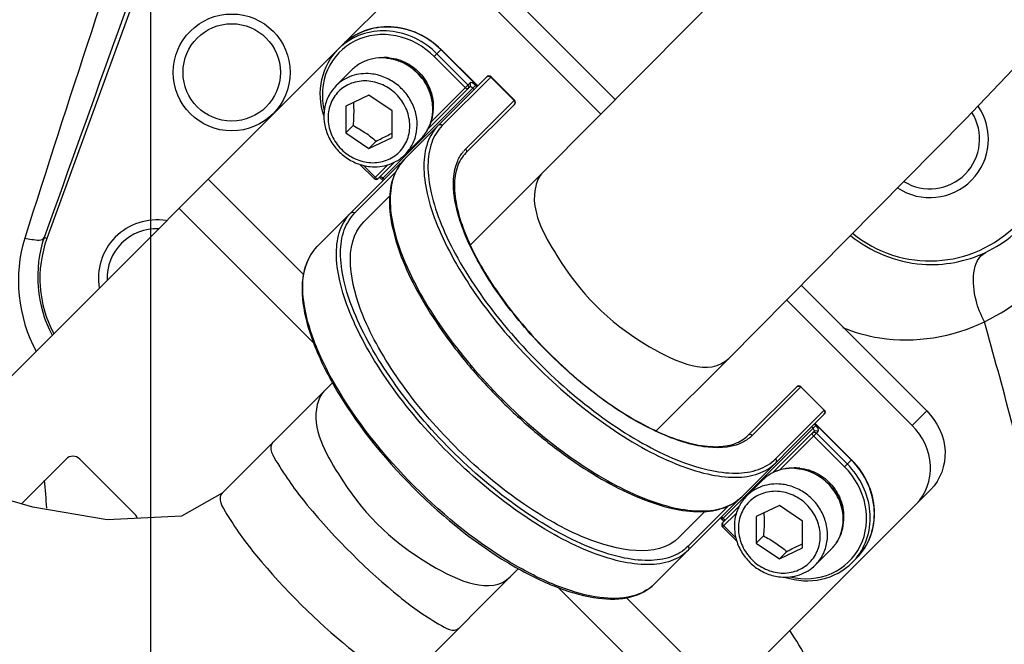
# Model space of a CAD drawing. Header units: millimetres. Extents: x 0 to 11890, y 0 to 8410.
# Tile 101 of 137: x 7088 to 7189, y 5497 to 5561. Entities that reach past the tile are written whole.
import ezdxf

# ---------------------------------------------------------------- set-up
doc = ezdxf.new("R2010")
doc.units = ezdxf.units.MM
doc.header["$LTSCALE"] = 653.95
doc.layers.get('0').update_dxf_attribs({"linetype": 'CONTINUOUS'})
for name, color, linetype in [('304103000010DXF_CONTINUOUS_LINE', 7, 'CONTINUOUS'), ('304105000085DXF_CONTINUOUS_LINE', 7, 'CONTINUOUS'), ('304109000016DXF_CONTINUOUS_LINE', 7, 'CONTINUOUS'), ('501023000027DXF_CONTINUOUS_LINE', 7, 'CONTINUOUS'), ('604006000006DXF_CONTINUOUS_LINE', 7, 'CONTINUOUS'), ('QJR6-2000HBUDXF_CONTINUOUS_LINE', 7, 'CONTINUOUS'), ('ZUIDAYUNDONGDXF_CONTINUOUS_LINE', 7, 'CONTINUOUS'), ('ZUIDAYUNDONGFANWEIDXF_DIMENSION', 7, 'CONTINUOUS')]:
    doc.layers.add(name, color=color, linetype=linetype)
doc.styles.get("Standard").update_dxf_attribs({"font": 'txt', "width": 0.7})
doc.dimstyles.new('DIMSTYLE_13', dxfattribs={"dimtxt": 120, "dimasz": 60, "dimexe": 1, "dimexo": 0, "dimgap": 3, "dimtad": 0, "dimtih": 1, "dimtoh": 1, "dimdec": 0, "dimdsep": 46, "dimtxsty": 'Standard', "dimblk": '_FILLED', "dimblk1": '_FILLED', "dimblk2": '_FILLED', "dimcen": 0.09, "dimclrt": 5, "dimazin": 2, "dimtp": 0.8, "dimtm": 0.8, "dimtfac": 1, "dimtdec": 0, "dimtofl": 0, "dimtmove": 0, "dimatfit": 3, "dimldrblk": '_FILLED', "dimfxl": 0, "dimtolj": 1, "dimarcsym": 0})
doc.dimstyles.new('DIMSTYLE_3', dxfattribs={"dimtxt": 120, "dimasz": 60, "dimexe": 1, "dimexo": 0, "dimgap": 3, "dimtad": 1, "dimdsep": 46, "dimtxsty": 'Standard', "dimblk": '_FILLED', "dimblk1": '_FILLED', "dimblk2": '_FILLED', "dimcen": 0.09, "dimclrt": 5, "dimazin": 2, "dimtp": 0.5, "dimtm": 0.5, "dimtfac": 1, "dimtofl": 0, "dimtmove": 0, "dimatfit": 3, "dimldrblk": '_FILLED', "dimfxl": 0, "dimtolj": 1, "dimarcsym": 0})
doc.dimstyles.new('DIMSTYLE_4', dxfattribs={"dimtxt": 120, "dimasz": 60, "dimexe": 1, "dimexo": 0, "dimgap": 3, "dimtad": 1, "dimdsep": 46, "dimtxsty": 'Standard', "dimblk": '_FILLED', "dimblk1": '_FILLED', "dimblk2": '_FILLED', "dimcen": 0.09, "dimclrt": 5, "dimazin": 2, "dimtp": 0.8, "dimtm": 0.8, "dimtfac": 1, "dimtofl": 0, "dimtmove": 0, "dimatfit": 3, "dimldrblk": '_FILLED', "dimfxl": 0, "dimtolj": 1, "dimarcsym": 0})
doc.dimstyles.new('DIMSTYLE_5', dxfattribs={"dimtxt": 120, "dimasz": 60, "dimexe": 1, "dimexo": 0, "dimgap": 3, "dimtad": 1, "dimdec": 0, "dimdsep": 46, "dimtxsty": 'Standard', "dimblk": '_FILLED', "dimblk1": '_FILLED', "dimblk2": '_FILLED', "dimcen": 0.09, "dimclrt": 5, "dimazin": 2, "dimtp": 1.2, "dimtm": 1.2, "dimtfac": 1, "dimtdec": 0, "dimtofl": 0, "dimtmove": 0, "dimatfit": 3, "dimldrblk": '_FILLED', "dimfxl": 0, "dimtolj": 1, "dimarcsym": 0})
doc.dimstyles.new('DIMSTYLE_6', dxfattribs={"dimtxt": 120, "dimasz": 60, "dimexe": 1, "dimexo": 0, "dimgap": 3, "dimtad": 0, "dimtih": 1, "dimtoh": 1, "dimdec": 0, "dimdsep": 46, "dimtxsty": 'Standard', "dimblk": '_FILLED', "dimblk1": '_FILLED', "dimblk2": '_FILLED', "dimcen": 0.09, "dimclrt": 5, "dimazin": 2, "dimtp": 1.2, "dimtm": 1.2, "dimtfac": 1, "dimtdec": 0, "dimtofl": 0, "dimtmove": 0, "dimatfit": 3, "dimldrblk": '_FILLED', "dimfxl": 0, "dimtolj": 1, "dimarcsym": 0})
doc.dimstyles.new('DIMSTYLE_9', dxfattribs={"dimtxt": 120, "dimasz": 60, "dimexe": 1, "dimexo": 0, "dimgap": 3, "dimtad": 0, "dimtih": 1, "dimtoh": 1, "dimdec": 0, "dimdsep": 46, "dimtxsty": 'Standard', "dimblk": '_FILLED', "dimblk1": '_FILLED', "dimblk2": '_FILLED', "dimcen": 0.09, "dimclrt": 5, "dimazin": 2, "dimtp": 2, "dimtm": 2, "dimtfac": 1, "dimtdec": 0, "dimtofl": 0, "dimtmove": 0, "dimatfit": 3, "dimldrblk": '_FILLED', "dimfxl": 0, "dimtolj": 1, "dimarcsym": 0})

# ---------------------------------------------------------------- blocks, each defined once
blk = doc.blocks.new('_FILLED')
at = {"color": 0, "linetype": 'ByBlock'}
blk.add_solid([(0, 0), (-1, 0.1667), (-1, -0.1667)], dxfattribs=at)
blk = doc.blocks.new('*D3')
at = {"layer": 'ZUIDAYUNDONGFANWEIDXF_DIMENSION', "color": 2, "linetype": 'Continuous'}
for p, q in [((7101.47, 5463.74), (7101.47, 6937.27)), ((7291.47, 6503.74), (7291.47, 6937.27)), ((7101.47, 6927.27), (6805.23, 6927.27)), ((6805.23, 6927.27), (7196.47, 6927.27)), ((7411.47, 6927.27), (7196.47, 6927.27)), ((7291.47, 6927.27), (7411.47, 6927.27))]:
    blk.add_line(p, q, dxfattribs=at)
at = {"layer": 'ZUIDAYUNDONGFANWEIDXF_DIMENSION', "color": 2, "linetype": 'Continuous', "xscale": 60, "yscale": 60, "zscale": 60}
blk.add_blockref('_FILLED', (7101.47, 6927.27), dxfattribs=at)
at = {"layer": 'ZUIDAYUNDONGFANWEIDXF_DIMENSION', "color": 2, "linetype": 'Continuous', "xscale": 60, "yscale": 60, "zscale": 60, "rotation": 180}
blk.add_blockref('_FILLED', (7291.47, 6927.27), dxfattribs=at)
blk = doc.blocks.new('*D6')
at = {"layer": 'ZUIDAYUNDONGFANWEIDXF_DIMENSION', "color": 2, "linetype": 'Continuous'}
for p, q in [((7251.47, 5703.74), (6581.29, 5703.74)), ((6591.29, 5703.74), (6591.29, 5476.24)), ((6591.29, 5248.74), (6591.29, 5476.24)), ((6969.62, 5248.74), (6581.29, 5248.74))]:
    blk.add_line(p, q, dxfattribs=at)
at = {"layer": 'ZUIDAYUNDONGFANWEIDXF_DIMENSION', "color": 2, "linetype": 'Continuous', "xscale": 60, "yscale": 60, "zscale": 60}
for p, rotation in [((6591.29, 5703.74), 90), ((6591.29, 5248.74), 270)]:
    blk.add_blockref('_FILLED', p, dxfattribs=dict(at, rotation=rotation))
blk = doc.blocks.new('*D7')
at = {"layer": 'ZUIDAYUNDONGFANWEIDXF_DIMENSION', "color": 2, "linetype": 'Continuous'}
for p, q in [((7880.46, 6795.21), (6197.14, 6795.21)), ((6207.14, 6795.21), (6207.14, 6021.97)), ((6207.14, 5248.74), (6207.14, 6021.97)), ((6969.62, 5248.74), (6197.14, 5248.74))]:
    blk.add_line(p, q, dxfattribs=at)
at = {"layer": 'ZUIDAYUNDONGFANWEIDXF_DIMENSION', "color": 2, "linetype": 'Continuous', "xscale": 60, "yscale": 60, "zscale": 60}
for p, rotation in [((6207.14, 6795.21), 90), ((6207.14, 5248.74), 270)]:
    blk.add_blockref('_FILLED', p, dxfattribs=dict(at, rotation=rotation))
blk = doc.blocks.new('*D12')
at = {"layer": 'ZUIDAYUNDONGFANWEIDXF_DIMENSION', "color": 2, "linetype": 'Continuous'}
blk.add_line((9115.81, 5703.74), (9115.81, 3720.99), dxfattribs=at)
blk = doc.blocks.new('*D13')
at = {"layer": 'ZUIDAYUNDONGFANWEIDXF_DIMENSION', "color": 2, "linetype": 'Continuous'}
blk.add_line((5467.12, 5703.74), (5467.12, 3720.99), dxfattribs=at)
blk = doc.blocks.new('*D23')
at = {"layer": 'ZUIDAYUNDONGFANWEIDXF_DIMENSION', "color": 2, "linetype": 'Continuous'}
blk.add_line((7640.79, 5703.74), (7640.79, 3720.99), dxfattribs=at)

msp = doc.modelspace()

# ---------------------------------------------------------------- linework, layer by layer
at = {"layer": '304103000010DXF_CONTINUOUS_LINE', "color": 7, "linetype": 'Continuous'}
msp.add_line((7106.189, 5580.839), (7090.798, 5538.553), dxfattribs=at)
at = {"layer": '304103000010DXF_CONTINUOUS_LINE', "color": 9, "linetype": 'Continuous'}
msp.add_line((7090.798, 5538.553), (7090.519, 5538.655), dxfattribs=at)
at = {"layer": '304103000010DXF_CONTINUOUS_LINE', "color": 7, "linetype": 'Continuous'}
for radius in [6, 5]:
    msp.add_circle((7109.77, 5555.592), radius, dxfattribs=at)
for centre, radius, start, end in [((7181.466, 5548.735), 12.5, 230.53942, 40.78625), ((7181.466, 5548.735), 6, 236.37544, 34.61711), ((7181.466, 5548.735), 5.1, 238.40395, 32.39617), ((7102.075, 5534.449), 6, 80.69416, 189.73361), ((7102.075, 5534.449), 5.1, 88.03128, 181.96872), ((7102.075, 5534.449), 12, 160, 208.1958)]:
    msp.add_arc(centre, radius, start, end, dxfattribs=at)
at = {"layer": '304103000010DXF_CONTINUOUS_LINE', "color": 2, "linetype": 'Continuous'}
for centre, start, end in [((7181.466, 5548.735), 236.228, 236.37544), ((7102.075, 5534.449), 80.23454, 80.69416), ((7102.075, 5534.449), 189.73361, 189.7576)]:
    msp.add_arc(centre, 6, start, end, dxfattribs=at)
at = {"layer": '304103000010DXF_CONTINUOUS_LINE', "color": 9, "linetype": 'Continuous'}
for centre, radius, start, end in [((6461.282, 5326.497), 753.766, 14.070432, 15.662729), ((6961.331, 5502.125), 129.742, 3.85476, 5.1293)]:
    msp.add_arc(centre, radius, start, end, dxfattribs=at)
for points in [[(7105.68, 5581.025), (7100.635, 5566.899), (7095.579, 5552.776), (7090.519, 5538.655)], [(7102.584, 5580.827), (7097.57, 5566.856), (7093.029, 5552.719), (7088.515, 5538.579)], [(7088.515, 5538.579), (7087.333, 5534.876), (7087.784, 5530.357), (7089.706, 5526.979)], [(7090.519, 5538.655), (7089.389, 5535.492), (7089.712, 5531.551), (7091.339, 5528.613)], [(7170.404, 5492.152), (7169.5, 5494.291), (7168.367, 5496.342), (7167.077, 5498.272)]]:
    msp.add_open_spline(points, degree=3, dxfattribs=at)
for points, knots in [([(7187.179, 5537.109), (7189.213, 5538.067), (7193.068, 5541.306), (7194.586, 5546.199), (7194.605, 5548.735)], [0, 0, 0, 0, 0.469939, 1, 1, 1, 1]), ([(7187.059, 5529.994), (7190.167, 5531.476), (7195.913, 5536.269), (7198.294, 5543.488), (7198.375, 5547.167)], [0, 0, 0, 0, 0.4833916, 1, 1, 1, 1]), ([(7088.515, 5538.579), (7088.759, 5538.524), (7089.356, 5538.443), (7090.348, 5538.263), (7090.519, 5538.655)], [0, 0, 0, 0, 0.3683526, 1, 1, 1, 1]), ([(7173.309, 5538.862), (7175.34, 5537.177), (7180.179, 5535.209), (7185.176, 5536.165), (7187.179, 5537.109)], [0, 0, 0, 0, 0.5438007, 1, 1, 1, 1]), ([(7187.059, 5529.994), (7186.692, 5530.7), (7185.797, 5532.822), (7185.707, 5536.335), (7187.179, 5537.109)], [0, 0, 0, 0, 0.3234449, 1, 1, 1, 1]), ([(7172.487, 5529.394), (7173.716, 5528.9), (7178.502, 5527.548), (7183.817, 5528.377), (7187.059, 5529.994)], [0, 0, 0, 0, 0.2677377, 1, 1, 1, 1])]:
    msp.add_open_spline(points, degree=3, knots=knots, dxfattribs=at)
at = {"layer": '304105000085DXF_CONTINUOUS_LINE', "color": 7, "linetype": 'Continuous'}
for p, q in [((7128.506, 5565.776), (7121.155, 5558.424)), ((7149.148, 5552.824), (7136.594, 5565.378)), ((7147.66, 5551.323), (7135.1, 5563.884)), ((7077.441, 5514.71), (7120.736, 5558.006)), ((7181.142, 5520.83), (7168.232, 5533.74)), ((7179.647, 5519.336), (7166.745, 5532.238)), ((7092.759, 5515.886), (7088.169, 5511.296)), ((7099.83, 5510.229), (7094.173, 5515.886)), ((7156.77, 5487.973), (7181.539, 5512.743))]:
    msp.add_line(p, q, dxfattribs=at)
at = {"layer": '304105000085DXF_CONTINUOUS_LINE', "color": 9, "linetype": 'Continuous'}
for p, q in [((7107.354, 5544.623), (7117.134, 5534.843)), ((7104.366, 5541.635), (7118.21, 5527.791)), ((7181.142, 5520.83), (7179.647, 5519.336)), ((7143.271, 5502.729), (7157.399, 5488.602)), ((7150.324, 5501.653), (7160.387, 5491.59))]:
    msp.add_line(p, q, dxfattribs=at)
at = {"layer": '304105000085DXF_CONTINUOUS_LINE', "color": 7, "linetype": 'Continuous'}
for centre, start, end in [((7093.466, 5515.179), 45, 135), ((7099.123, 5509.522), 16.56013, 45)]:
    msp.add_arc(centre, 1, start, end, dxfattribs=at)
for points, knots in [([(7181.142, 5520.83), (7182.21, 5519.762), (7183.648, 5516.867), (7182.536, 5513.739), (7181.539, 5512.743)], [0, 0, 0, 0, 0.5173556, 1, 1, 1, 1]), ([(7180.045, 5511.248), (7181.041, 5512.245), (7182.154, 5515.373), (7180.716, 5518.268), (7179.647, 5519.336)], [0, 0, 0, 0, 0.4826444, 1, 1, 1, 1])]:
    msp.add_open_spline(points, degree=3, knots=knots, dxfattribs=at)
at = {"layer": '304109000016DXF_CONTINUOUS_LINE', "color": 7, "linetype": 'Continuous'}
for p, q in [((7120.736, 5558.006), (7121.155, 5558.424)), ((7135.032, 5554.199), (7131.284, 5557.947)), ((7127.522, 5546.69), (7135.974, 5555.141)), ((7136.398, 5555.141), (7138.802, 5552.737)), ((7129.943, 5549.817), (7134.227, 5554.102)), ((7133.811, 5547.322), (7138.802, 5552.313)), ((7118.55, 5537.718), (7127.002, 5546.169)), ((7122.935, 5546.154), (7124.395, 5544.694)), ((7124.819, 5544.694), (7126.525, 5546.4)), ((7125.178, 5544.628), (7125.319, 5544.487)), ((7123.335, 5540.239), (7126.042, 5542.947)), ((7167.793, 5523.321), (7162.803, 5518.331)), ((7168.218, 5523.321), (7170.622, 5520.917)), ((7162.171, 5512.042), (7170.622, 5520.493)), ((7173.428, 5515.803), (7169.68, 5519.551)), ((7165.303, 5514.467), (7169.582, 5518.746)), ((7153.199, 5503.07), (7161.65, 5511.521)), ((7155.72, 5507.854), (7158.427, 5510.561)), ((7161.88, 5511.044), (7160.175, 5509.339)), ((7159.968, 5509.839), (7160.109, 5509.697)), ((7160.175, 5508.914), (7161.634, 5507.455)), ((7173.905, 5505.674), (7173.486, 5505.255))]:
    msp.add_line(p, q, dxfattribs=at)
at = {"layer": '304109000016DXF_CONTINUOUS_LINE', "color": 9, "linetype": 'Continuous'}
for p, q in [((7130.564, 5557.227), (7131.284, 5557.947)), ((7135.012, 5554.179), (7131.264, 5557.927)), ((7133.746, 5554.045), (7130.564, 5557.227)), ((7134.028, 5554.327), (7130.846, 5557.509)), ((7136.398, 5555.141), (7131.387, 5550.131)), ((7136.378, 5555.121), (7138.782, 5552.717)), ((7125.178, 5544.628), (7134.811, 5554.261)), ((7130.235, 5550.534), (7134.207, 5554.506)), ((7134.67, 5553.838), (7134.529, 5553.979)), ((7134.952, 5554.12), (7134.811, 5554.261)), ((7133.792, 5547.726), (7138.802, 5552.737)), ((7123.293, 5546.041), (7124.518, 5544.817)), ((7124.395, 5544.694), (7125.816, 5546.115)), ((7122.415, 5541.159), (7126.596, 5545.339)), ((7125.301, 5544.751), (7125.442, 5544.609)), ((7120.368, 5523.571), (7120.349, 5523.601)), ((7120.366, 5523.571), (7120.349, 5523.601)), ((7168.218, 5523.321), (7163.207, 5518.311)), ((7168.198, 5523.301), (7170.602, 5520.897)), ((7165.611, 5515.907), (7170.622, 5520.917)), ((7160.109, 5509.697), (7169.742, 5519.33)), ((7169.742, 5519.33), (7169.6, 5519.471)), ((7173.408, 5515.784), (7169.66, 5519.531)), ((7166.015, 5514.755), (7169.987, 5518.726)), ((7169.46, 5519.048), (7169.318, 5519.19)), ((7172.708, 5515.083), (7169.526, 5518.265)), ((7172.989, 5515.365), (7169.807, 5518.547)), ((7172.708, 5515.083), (7173.428, 5515.803)), ((7160.82, 5511.115), (7156.639, 5506.935)), ((7161.593, 5510.333), (7160.175, 5508.914)), ((7160.09, 5509.961), (7160.232, 5509.82)), ((7160.297, 5509.037), (7161.529, 5507.805)), ((7139.081, 5504.868), (7139.052, 5504.887)), ((7139.081, 5504.868), (7139.052, 5504.885))]:
    msp.add_line(p, q, dxfattribs=at)
for centre, radius, start, end in [((7125.097, 5553.644), 6.168, 129.52867, 134.99515), ((7136.424, 5545.095), 3.722, 135.00629, 139.87335), ((7160.576, 5520.943), 3.722, 310.12664, 314.99371), ((7169.125, 5509.616), 6.168, 315.00485, 320.47133)]:
    msp.add_arc(centre, radius, start, end, dxfattribs=at)
at = {"layer": '304109000016DXF_CONTINUOUS_LINE', "color": 7, "linetype": 'Continuous'}
for centre, start, end in [((7136.186, 5554.929), 45, 135), ((7138.59, 5552.525), 315, 45), ((7127.214, 5545.957), 90.95973, 135), ((7124.607, 5544.906), 225, 315), ((7168.006, 5523.109), 45, 135), ((7170.41, 5520.705), 315, 45), ((7161.438, 5511.733), 315, 359.02773), ((7160.387, 5509.127), 135, 225)]:
    msp.add_arc(centre, 0.3, start, end, dxfattribs=at)
for points, knots in [([(7121.155, 5558.424), (7121.786, 5559.056), (7123.368, 5560.064), (7126.172, 5560.466), (7128.985, 5559.76), (7130.598, 5558.633), (7131.284, 5557.947)], [0, 0, 0, 0, 0.2395436, 0.4853109, 0.7396804, 1, 1, 1, 1]), ([(7119.213, 5551.157), (7118.842, 5552.339), (7118.671, 5554.89), (7119.895, 5557.164), (7120.736, 5558.006)], [0, 0, 0, 0, 0.5101223, 1, 1, 1, 1]), ([(7127.522, 5546.69), (7127.011, 5546.179), (7126.188, 5544.805), (7125.848, 5542.272), (7126.245, 5539.343), (7127.328, 5536.083), (7129.052, 5532.582), (7131.357, 5528.96), (7134.16, 5525.346), (7137.356, 5521.876), (7140.827, 5518.679), (7144.44, 5515.877), (7148.063, 5513.571), (7151.564, 5511.847), (7154.824, 5510.764), (7157.753, 5510.367), (7160.286, 5510.707), (7161.659, 5511.53), (7162.171, 5512.042)], [0, 0, 0, 0, 0.0379395, 0.0808325, 0.1317812, 0.1917941, 0.260364, 0.3360264, 0.4167144, 0.5000004, 0.5832865, 0.6639743, 0.7396367, 0.8082064, 0.8682192, 0.9191677, 0.9620606, 1, 1, 1, 1]), ([(7133.811, 5547.322), (7133.425, 5546.936), (7132.795, 5545.868), (7132.544, 5543.861), (7132.88, 5541.47), (7134.182, 5537.604), (7137.211, 5532.47), (7142.156, 5526.675), (7147.951, 5521.73), (7153.085, 5518.701), (7156.95, 5517.399), (7159.342, 5517.063), (7161.349, 5517.314), (7162.417, 5517.945), (7162.803, 5518.331)], [0, 0, 0, 0, 0.0345939, 0.0755143, 0.1259361, 0.1863986, 0.3328642, 0.4999995, 0.6671349, 0.8136008, 0.8740635, 0.9244856, 0.965406, 1, 1, 1, 1]), ([(7124.927, 5544.809), (7124.932, 5544.807), (7124.944, 5544.802), (7124.956, 5544.796), (7124.963, 5544.792)], [0, 0, 0, 0, 0.4688707, 1, 1, 1, 1]), ([(7155.72, 5507.854), (7153.462, 5505.595), (7147.677, 5506.855), (7142.721, 5509.353), (7138.012, 5512.334), (7132.527, 5517.047), (7127.814, 5522.531), (7124.834, 5527.24), (7122.336, 5532.197), (7121.076, 5537.981), (7123.335, 5540.239)], [0, 0, 0, 0, 0.1835082, 0.2538492, 0.33158, 0.5, 0.66842, 0.7461508, 0.8164918, 1, 1, 1, 1]), ([(7118.55, 5537.718), (7117.894, 5537.062), (7116.926, 5535.129), (7116.961, 5531.637), (7118.094, 5527.621), (7119.438, 5524.885), (7120.257, 5523.451)], [0, 0, 0, 0, 0.1829246, 0.4021183, 0.674634, 1, 1, 1, 1]), ([(7120.257, 5523.451), (7122.459, 5519.596), (7128.1, 5512.603), (7135.096, 5506.964), (7138.952, 5504.765)], [0, 0, 0, 0, 0.5000641, 1, 1, 1, 1]), ([(7173.905, 5505.674), (7174.536, 5506.305), (7175.545, 5507.887), (7175.946, 5510.691), (7175.241, 5513.504), (7174.114, 5515.117), (7173.428, 5515.803)], [0, 0, 0, 0, 0.2395436, 0.4853109, 0.7396804, 1, 1, 1, 1]), ([(7160.261, 5509.503), (7160.267, 5509.494), (7160.277, 5509.476), (7160.285, 5509.457), (7160.289, 5509.448)], [0, 0, 0, 0, 0.5412736, 1, 1, 1, 1]), ([(7166.626, 5503.736), (7167.81, 5503.363), (7170.365, 5503.188), (7172.644, 5504.413), (7173.486, 5505.255)], [0, 0, 0, 0, 0.5101447, 1, 1, 1, 1]), ([(7138.952, 5504.765), (7140.383, 5503.948), (7143.116, 5502.607), (7147.127, 5501.479), (7150.614, 5501.447), (7152.543, 5502.414), (7153.199, 5503.07)], [0, 0, 0, 0, 0.3253193, 0.5978004, 0.8170082, 1, 1, 1, 1])]:
    msp.add_open_spline(points, degree=3, knots=knots, dxfattribs=at)
at = {"layer": '304109000016DXF_CONTINUOUS_LINE', "color": 9, "linetype": 'Continuous'}
for points, knots in [([(7131.264, 5557.927), (7130.577, 5558.614), (7128.964, 5559.743), (7126.153, 5560.451), (7123.358, 5560.054), (7121.782, 5559.052), (7121.155, 5558.424)], [0, 0, 0, 0, 0.2612363, 0.5160374, 0.7614496, 1, 1, 1, 1]), ([(7130.846, 5557.509), (7130.196, 5558.159), (7128.682, 5559.239), (7126.046, 5559.988), (7123.385, 5559.758), (7121.821, 5558.937), (7121.172, 5558.401)], [0, 0, 0, 0, 0.2605637, 0.5153215, 0.7612784, 1, 1, 1, 1]), ([(7130.564, 5557.227), (7129.511, 5558.28), (7126.811, 5559.792), (7122.257, 5559.32), (7119.108, 5556.033), (7118.945, 5553.016), (7119.276, 5551.639)], [0, 0, 0, 0, 0.2623208, 0.5107142, 0.7505791, 1, 1, 1, 1]), ([(7134.048, 5553.922), (7134.035, 5553.91), (7133.913, 5553.883), (7133.814, 5553.977), (7133.746, 5554.045)], [0, 0, 0, 0, 0.1569672, 1, 1, 1, 1]), ([(7134.048, 5553.922), (7134.098, 5553.972), (7134.153, 5554.129), (7134.081, 5554.273), (7134.028, 5554.327)], [0, 0, 0, 0, 0.4826117, 1, 1, 1, 1]), ([(7134.811, 5554.261), (7134.709, 5554.363), (7134.55, 5554.502), (7134.266, 5554.565), (7134.207, 5554.506)], [0, 0, 0, 0, 0.6317371, 1, 1, 1, 1]), ([(7134.227, 5554.102), (7134.277, 5554.151), (7134.333, 5554.308), (7134.261, 5554.453), (7134.207, 5554.506)], [0, 0, 0, 0, 0.4826444, 1, 1, 1, 1]), ([(7134.529, 5553.979), (7134.502, 5554.006), (7134.426, 5554.072), (7134.279, 5554.153), (7134.227, 5554.102)], [0, 0, 0, 0, 0.3445899, 1, 1, 1, 1]), ([(7138.782, 5552.717), (7138.836, 5552.664), (7138.907, 5552.519), (7138.852, 5552.362), (7138.802, 5552.313)], [0, 0, 0, 0, 0.5173556, 1, 1, 1, 1]), ([(7130.983, 5550.15), (7130.494, 5549.662), (7129.703, 5548.332), (7129.381, 5545.859), (7129.781, 5542.963), (7130.866, 5539.711), (7132.597, 5536.206), (7135.77, 5531.229), (7140.812, 5525.331), (7146.71, 5520.289), (7151.687, 5517.116), (7155.192, 5515.386), (7158.444, 5514.3), (7161.34, 5513.9), (7163.813, 5514.222), (7165.142, 5515.013), (7165.631, 5515.502)], [0, 0, 0, 0, 0.0364412, 0.0784463, 0.1291543, 0.189366, 0.2584049, 0.3346972, 0.5, 0.6653028, 0.7415951, 0.810634, 0.8708457, 0.9215537, 0.9635588, 1, 1, 1, 1]), ([(7131.387, 5550.131), (7130.904, 5549.648), (7130.123, 5548.335), (7129.805, 5545.892), (7130.2, 5543.031), (7131.272, 5539.819), (7132.982, 5536.357), (7136.116, 5531.441), (7141.096, 5525.615), (7146.921, 5520.635), (7151.838, 5517.501), (7155.3, 5515.792), (7158.512, 5514.719), (7161.373, 5514.324), (7163.815, 5514.642), (7165.128, 5515.424), (7165.611, 5515.907)], [0, 0, 0, 0, 0.0364411, 0.0784463, 0.1291543, 0.1893659, 0.2584048, 0.3346971, 0.5, 0.6653029, 0.7415952, 0.8106341, 0.8708457, 0.9215537, 0.9635589, 1, 1, 1, 1]), ([(7131.387, 5550.131), (7131.334, 5550.184), (7131.189, 5550.256), (7131.033, 5550.2), (7130.983, 5550.15)], [0, 0, 0, 0, 0.5173556, 1, 1, 1, 1]), ([(7133.792, 5547.726), (7133.845, 5547.673), (7133.917, 5547.528), (7133.861, 5547.372), (7133.811, 5547.322)], [0, 0, 0, 0, 0.5173556, 1, 1, 1, 1]), ([(7127.522, 5546.69), (7127.033, 5546.201), (7126.242, 5544.871), (7125.921, 5542.399), (7126.32, 5539.502), (7127.406, 5536.251), (7129.136, 5532.745), (7132.31, 5527.768), (7137.351, 5521.87), (7143.249, 5516.829), (7148.226, 5513.656), (7151.731, 5511.925), (7154.983, 5510.839), (7157.88, 5510.44), (7160.352, 5510.761), (7161.682, 5511.553), (7162.171, 5512.042)], [0, 0, 0, 0, 0.0364412, 0.0784463, 0.1291543, 0.189366, 0.2584049, 0.3346972, 0.5, 0.6653028, 0.7415951, 0.810634, 0.8708457, 0.9215537, 0.9635588, 1, 1, 1, 1]), ([(7161.994, 5517.493), (7160.839, 5516.988), (7158.629, 5516.967), (7155.734, 5517.705), (7152.108, 5519.19), (7147.433, 5522.117), (7142.162, 5526.681), (7137.598, 5531.952), (7134.671, 5536.627), (7133.186, 5540.253), (7132.447, 5543.148), (7132.469, 5545.358), (7132.974, 5546.513)], [0, 0, 0, 0, 0.083403, 0.1370524, 0.1986538, 0.3415027, 0.5000001, 0.6584974, 0.8013463, 0.8629477, 0.916597, 1, 1, 1, 1]), ([(7124.518, 5544.817), (7124.545, 5544.789), (7124.621, 5544.723), (7124.768, 5544.642), (7124.819, 5544.694)], [0, 0, 0, 0, 0.3445899, 1, 1, 1, 1]), ([(7124.999, 5544.873), (7125.011, 5544.886), (7125.134, 5544.913), (7125.233, 5544.819), (7125.301, 5544.751)], [0, 0, 0, 0, 0.1569672, 1, 1, 1, 1]), ([(7156.659, 5506.53), (7156.17, 5506.041), (7154.841, 5505.25), (7152.368, 5504.928), (7149.472, 5505.328), (7146.22, 5506.414), (7142.715, 5508.144), (7137.738, 5511.317), (7131.84, 5516.359), (7126.798, 5522.257), (7123.625, 5527.234), (7121.894, 5530.739), (7120.809, 5533.991), (7120.409, 5536.887), (7120.731, 5539.36), (7121.522, 5540.69), (7122.011, 5541.179)], [0, 0, 0, 0, 0.0364412, 0.0784463, 0.1291543, 0.189366, 0.2584049, 0.3346972, 0.5, 0.6653028, 0.7415951, 0.810634, 0.8708457, 0.9215537, 0.9635588, 1, 1, 1, 1]), ([(7156.639, 5506.935), (7156.156, 5506.452), (7154.843, 5505.67), (7152.401, 5505.352), (7149.54, 5505.747), (7146.328, 5506.82), (7142.866, 5508.529), (7137.949, 5511.663), (7132.124, 5516.643), (7127.144, 5522.469), (7124.01, 5527.385), (7122.3, 5530.847), (7121.228, 5534.059), (7120.833, 5536.92), (7121.151, 5539.363), (7121.932, 5540.676), (7122.415, 5541.159)], [0, 0, 0, 0, 0.0364411, 0.0784463, 0.1291543, 0.1893659, 0.2584048, 0.3346971, 0.5, 0.6653029, 0.7415952, 0.8106341, 0.8708457, 0.9215537, 0.9635589, 1, 1, 1, 1]), ([(7122.011, 5541.179), (7122.061, 5541.228), (7122.217, 5541.284), (7122.362, 5541.212), (7122.415, 5541.159)], [0, 0, 0, 0, 0.4826444, 1, 1, 1, 1]), ([(7120.349, 5523.601), (7119.526, 5525.038), (7118.176, 5527.775), (7117.039, 5531.773), (7116.989, 5535.204), (7117.921, 5537.088), (7118.55, 5537.718)], [0, 0, 0, 0, 0.3299308, 0.6047913, 0.8226399, 1, 1, 1, 1]), ([(7170.602, 5520.897), (7170.655, 5520.844), (7170.727, 5520.699), (7170.672, 5520.543), (7170.622, 5520.493)], [0, 0, 0, 0, 0.5173556, 1, 1, 1, 1]), ([(7169.987, 5518.726), (7170.046, 5518.786), (7169.983, 5519.069), (7169.843, 5519.228), (7169.742, 5519.33)], [0, 0, 0, 0, 0.368262, 1, 1, 1, 1]), ([(7163.207, 5518.311), (7163.154, 5518.364), (7163.009, 5518.436), (7162.853, 5518.381), (7162.803, 5518.331)], [0, 0, 0, 0, 0.5173556, 1, 1, 1, 1]), ([(7169.526, 5518.265), (7169.498, 5518.292), (7169.433, 5518.368), (7169.351, 5518.515), (7169.403, 5518.567)], [0, 0, 0, 0, 0.3445899, 1, 1, 1, 1]), ([(7169.403, 5518.567), (7169.453, 5518.617), (7169.609, 5518.672), (7169.754, 5518.601), (7169.807, 5518.547)], [0, 0, 0, 0, 0.4826132, 1, 1, 1, 1]), ([(7169.582, 5518.746), (7169.595, 5518.759), (7169.622, 5518.881), (7169.528, 5518.98), (7169.46, 5519.048)], [0, 0, 0, 0, 0.1569672, 1, 1, 1, 1]), ([(7169.582, 5518.746), (7169.632, 5518.796), (7169.789, 5518.852), (7169.933, 5518.78), (7169.987, 5518.726)], [0, 0, 0, 0, 0.4826444, 1, 1, 1, 1]), ([(7165.611, 5515.907), (7165.665, 5515.853), (7165.737, 5515.708), (7165.681, 5515.552), (7165.631, 5515.502)], [0, 0, 0, 0, 0.5173556, 1, 1, 1, 1]), ([(7173.882, 5505.691), (7174.418, 5506.341), (7175.239, 5507.904), (7175.469, 5510.565), (7174.72, 5513.201), (7173.64, 5514.715), (7172.989, 5515.365)], [0, 0, 0, 0, 0.2387216, 0.4846785, 0.7394363, 1, 1, 1, 1]), ([(7173.905, 5505.674), (7174.532, 5506.302), (7175.535, 5507.877), (7175.932, 5510.672), (7175.224, 5513.483), (7174.095, 5515.096), (7173.408, 5515.784)], [0, 0, 0, 0, 0.2385504, 0.4839626, 0.7387637, 1, 1, 1, 1]), ([(7167.12, 5503.796), (7168.497, 5503.464), (7171.514, 5503.628), (7174.801, 5506.776), (7175.273, 5511.33), (7173.761, 5514.03), (7172.708, 5515.083)], [0, 0, 0, 0, 0.2494193, 0.4892843, 0.7376788, 1, 1, 1, 1]), ([(7160.175, 5509.339), (7160.162, 5509.326), (7160.135, 5509.204), (7160.229, 5509.105), (7160.297, 5509.037)], [0, 0, 0, 0, 0.1569672, 1, 1, 1, 1]), ([(7160.232, 5509.82), (7160.259, 5509.793), (7160.325, 5509.717), (7160.406, 5509.57), (7160.354, 5509.518)], [0, 0, 0, 0, 0.3445899, 1, 1, 1, 1]), ([(7156.659, 5506.53), (7156.709, 5506.58), (7156.765, 5506.736), (7156.693, 5506.881), (7156.639, 5506.935)], [0, 0, 0, 0, 0.4826444, 1, 1, 1, 1]), ([(7153.199, 5503.07), (7152.569, 5502.44), (7150.685, 5501.508), (7147.254, 5501.558), (7143.255, 5502.695), (7140.519, 5504.045), (7139.081, 5504.868)], [0, 0, 0, 0, 0.1773601, 0.3952087, 0.6700692, 1, 1, 1, 1])]:
    msp.add_open_spline(points, degree=3, knots=knots, dxfattribs=at)
for points in [[(7135.974, 5555.141), (7136.047, 5555.215), (7136.187, 5555.231), (7136.282, 5555.188)], [(7136.282, 5555.188), (7136.318, 5555.172), (7136.35, 5555.149), (7136.378, 5555.121)], [(7132.974, 5546.513), (7133.127, 5546.865), (7133.33, 5547.2), (7133.578, 5547.494)], [(7127.002, 5546.169), (7127.052, 5546.219), (7127.13, 5546.247), (7127.201, 5546.243)], [(7139.052, 5504.885), (7135.203, 5507.095), (7128.217, 5512.736), (7122.575, 5519.722), (7120.366, 5523.571)], [(7167.793, 5523.321), (7167.867, 5523.395), (7168.007, 5523.411), (7168.102, 5523.368)], [(7168.102, 5523.368), (7168.137, 5523.352), (7168.17, 5523.329), (7168.198, 5523.301)], [(7162.974, 5518.097), (7162.681, 5517.85), (7162.346, 5517.647), (7161.994, 5517.493)], [(7161.724, 5511.72), (7161.727, 5511.649), (7161.7, 5511.571), (7161.65, 5511.521)]]:
    msp.add_open_spline(points, degree=3, dxfattribs=at)
at = {"layer": '304109000016DXF_CONTINUOUS_LINE', "color": 7, "linetype": 'Continuous'}
for points in [[(7124.963, 5544.792), (7124.998, 5544.774), (7125.031, 5544.752), (7125.062, 5544.729)], [(7125.062, 5544.729), (7125.103, 5544.698), (7125.142, 5544.664), (7125.178, 5544.628)], [(7160.109, 5509.697), (7160.141, 5509.665), (7160.171, 5509.631), (7160.199, 5509.595)], [(7160.199, 5509.595), (7160.222, 5509.566), (7160.243, 5509.535), (7160.261, 5509.503)]]:
    msp.add_open_spline(points, degree=3, dxfattribs=at)
at = {"layer": '501023000027DXF_CONTINUOUS_LINE', "color": 7, "linetype": 'Continuous'}
for p, q in [((7122.115, 5555.849), (7120.502, 5554.236)), ((7123.858, 5553.262), (7121.472, 5552.126)), ((7126.244, 5551.658), (7123.858, 5553.262)), ((7121.472, 5552.126), (7121.472, 5549.384)), ((7126.244, 5548.916), (7126.244, 5551.658)), ((7130.411, 5551.523), (7130.411, 5551.529)), ((7130.411, 5551.523), (7130.412, 5551.528)), ((7121.472, 5549.384), (7122.229, 5550.141)), ((7121.472, 5549.384), (7123.858, 5547.779)), ((7123.858, 5547.779), (7126.244, 5548.916)), ((7129.187, 5548.778), (7127.573, 5547.165)), ((7123.858, 5547.779), (7124.615, 5548.536)), ((7164.259, 5513.706), (7162.645, 5512.092)), ((7166.002, 5511.119), (7163.616, 5509.982)), ((7168.387, 5509.514), (7166.002, 5511.119)), ((7163.616, 5509.982), (7163.616, 5507.24)), ((7168.387, 5506.773), (7168.387, 5509.514)), ((7172.555, 5509.379), (7172.555, 5509.385)), ((7172.555, 5509.379), (7172.555, 5509.385)), ((7163.616, 5507.24), (7164.373, 5507.997)), ((7163.616, 5507.24), (7166.002, 5505.636)), ((7166.002, 5505.636), (7168.387, 5506.773)), ((7166.002, 5505.636), (7166.759, 5506.393)), ((7171.33, 5506.635), (7169.716, 5505.021))]:
    msp.add_line(p, q, dxfattribs=at)
for centre, radius, start, end in [((7125.184, 5552.33), 4.755, 84.3689, 93.83358), ((7125.016, 5552.948), 4.103, 133.72792, 135.00109), ((7125.03, 5552.933), 4.123, 125.73588, 133.71845), ((7125.035, 5552.926), 4.132, 125.03408, 125.73548), ((7126.231, 5551.72), 4.171, 323.10392, 332.58241), ((7126.283, 5551.682), 4.106, 315.00114, 316.14858), ((7126.275, 5551.689), 4.118, 316.15178, 321.98512), ((7126.272, 5551.691), 4.121, 321.98573, 323.08131), ((7167.204, 5510.744), 4.178, 117.2335, 125.01852), ((7167.328, 5510.186), 4.755, 84.3689, 93.83358), ((7167.16, 5510.805), 4.103, 133.72792, 135.00109), ((7167.174, 5510.789), 4.123, 125.73588, 133.71845), ((7167.179, 5510.782), 4.132, 125.03408, 125.73548), ((7168.426, 5509.538), 4.106, 315.00114, 316.14858), ((7168.418, 5509.546), 4.118, 316.15178, 321.98512), ((7168.416, 5509.548), 4.121, 321.98573, 323.08131)]:
    msp.add_arc(centre, radius, start, end, dxfattribs=at)
for points, knots in [([(7124.866, 5557.075), (7124.471, 5557.048), (7123.691, 5556.893), (7122.981, 5556.532), (7122.663, 5556.309)], [0, 0, 0, 0, 0.5048743, 1, 1, 1, 1]), ([(7130.412, 5551.528), (7130.456, 5552.179), (7130.261, 5553.533), (7129.228, 5555.3), (7127.627, 5556.589), (7126.31, 5556.998), (7125.651, 5557.062)], [0, 0, 0, 0, 0.2448651, 0.4974361, 0.7515022, 1, 1, 1, 1]), ([(7120.502, 5554.236), (7120.189, 5553.923), (7119.656, 5553.188), (7119.234, 5551.888), (7119.211, 5550.498), (7119.583, 5549.133), (7120.314, 5547.902), (7121.343, 5546.897), (7122.59, 5546.197), (7123.516, 5545.97), (7123.979, 5545.924)], [0, 0, 0, 0, 0.119569, 0.2405631, 0.363951, 0.4899282, 0.6178522, 0.7464532, 0.8742449, 1, 1, 1, 1]), ([(7122.262, 5552.503), (7122.276, 5552.318), (7122.317, 5551.531), (7122.279, 5550.742), (7122.229, 5550.141)], [0, 0, 0, 0, 0.2345628, 1, 1, 1, 1]), ([(7129.933, 5549.8), (7130.002, 5549.931), (7130.249, 5550.477), (7130.38, 5551.074), (7130.411, 5551.523)], [0, 0, 0, 0, 0.2477488, 1, 1, 1, 1]), ([(7122.229, 5550.141), (7122.662, 5549.919), (7123.498, 5549.441), (7124.257, 5548.847), (7124.615, 5548.536)], [0, 0, 0, 0, 0.5062782, 1, 1, 1, 1]), ([(7124.615, 5548.536), (7124.755, 5548.61), (7125.293, 5548.89), (7125.837, 5549.158), (7126.245, 5549.344)], [0, 0, 0, 0, 0.2603453, 1, 1, 1, 1]), ([(7123.979, 5545.924), (7124.633, 5545.86), (7125.97, 5545.998), (7127.119, 5546.711), (7127.573, 5547.165)], [0, 0, 0, 0, 0.5057826, 1, 1, 1, 1]), ([(7167.01, 5514.931), (7166.859, 5514.921), (7166.267, 5514.852), (7165.688, 5514.662), (7165.292, 5514.459)], [0, 0, 0, 0, 0.253816, 1, 1, 1, 1]), ([(7172.555, 5509.385), (7172.6, 5510.036), (7172.405, 5511.389), (7171.372, 5513.156), (7169.77, 5514.445), (7168.453, 5514.854), (7167.795, 5514.919)], [0, 0, 0, 0, 0.2448651, 0.4974361, 0.7515022, 1, 1, 1, 1]), ([(7162.645, 5512.092), (7162.332, 5511.779), (7161.8, 5511.044), (7161.377, 5509.744), (7161.355, 5508.354), (7161.727, 5506.99), (7162.457, 5505.758), (7163.487, 5504.753), (7164.734, 5504.053), (7165.659, 5503.826), (7166.122, 5503.781)], [0, 0, 0, 0, 0.119569, 0.2405631, 0.363951, 0.4899282, 0.6178522, 0.7464532, 0.8742449, 1, 1, 1, 1]), ([(7164.406, 5510.359), (7164.419, 5510.175), (7164.46, 5509.388), (7164.423, 5508.598), (7164.373, 5507.997)], [0, 0, 0, 0, 0.2345628, 1, 1, 1, 1]), ([(7171.71, 5507.073), (7171.956, 5507.4), (7172.356, 5508.14), (7172.526, 5508.963), (7172.555, 5509.379)], [0, 0, 0, 0, 0.4949962, 1, 1, 1, 1]), ([(7164.373, 5507.997), (7164.805, 5507.775), (7165.642, 5507.298), (7166.4, 5506.703), (7166.759, 5506.393)], [0, 0, 0, 0, 0.5062782, 1, 1, 1, 1]), ([(7166.759, 5506.393), (7166.898, 5506.466), (7167.436, 5506.746), (7167.98, 5507.014), (7168.388, 5507.201)], [0, 0, 0, 0, 0.2603453, 1, 1, 1, 1]), ([(7166.122, 5503.781), (7166.776, 5503.717), (7168.114, 5503.855), (7169.262, 5504.567), (7169.716, 5505.021)], [0, 0, 0, 0, 0.5057826, 1, 1, 1, 1])]:
    msp.add_open_spline(points, degree=3, knots=knots, dxfattribs=at)
at = {"layer": '501023000027DXF_CONTINUOUS_LINE', "color": 9, "linetype": 'Continuous'}
for points, knots in [([(7123.858, 5554.699), (7123.322, 5554.752), (7122.233, 5554.653), (7120.813, 5553.855), (7119.867, 5552.533), (7119.55, 5550.91), (7119.888, 5549.248), (7120.816, 5547.787), (7122.191, 5546.732), (7123.302, 5546.397), (7123.858, 5546.342)], [0, 0, 0, 0, 0.123285, 0.2428275, 0.3618874, 0.4840399, 0.6108853, 0.7412541, 0.8720637, 1, 1, 1, 1]), ([(7124.037, 5555.449), (7123.392, 5555.512), (7122.077, 5555.379), (7120.946, 5554.68), (7120.502, 5554.236)], [0, 0, 0, 0, 0.5078441, 1, 1, 1, 1]), ([(7123.858, 5546.342), (7124.394, 5546.29), (7125.483, 5546.389), (7126.903, 5547.186), (7127.849, 5548.509), (7128.166, 5550.131), (7127.828, 5551.793), (7126.9, 5553.255), (7125.525, 5554.31), (7124.414, 5554.645), (7123.858, 5554.699)], [0, 0, 0, 0, 0.123285, 0.2428275, 0.3618874, 0.4840399, 0.6108853, 0.7412541, 0.8720637, 1, 1, 1, 1]), ([(7127.573, 5547.165), (7127.88, 5547.472), (7128.404, 5548.198), (7128.817, 5549.485), (7128.833, 5550.868), (7128.454, 5552.23), (7127.717, 5553.465), (7126.68, 5554.473), (7125.428, 5555.175), (7124.501, 5555.403), (7124.037, 5555.449)], [0, 0, 0, 0, 0.1177854, 0.2375341, 0.3605053, 0.4868548, 0.6156809, 0.7453493, 0.8739807, 1, 1, 1, 1]), ([(7166.181, 5513.305), (7165.535, 5513.368), (7164.22, 5513.235), (7163.09, 5512.537), (7162.645, 5512.092)], [0, 0, 0, 0, 0.5078441, 1, 1, 1, 1]), ([(7169.716, 5505.021), (7170.024, 5505.329), (7170.548, 5506.054), (7170.961, 5507.341), (7170.976, 5508.724), (7170.598, 5510.087), (7169.86, 5511.321), (7168.823, 5512.33), (7167.571, 5513.032), (7166.644, 5513.26), (7166.181, 5513.305)], [0, 0, 0, 0, 0.1177854, 0.2375341, 0.3605053, 0.4868548, 0.6156809, 0.7453493, 0.8739807, 1, 1, 1, 1]), ([(7166.002, 5512.556), (7165.466, 5512.608), (7164.376, 5512.509), (7162.956, 5511.712), (7162.011, 5510.389), (7161.693, 5508.767), (7162.032, 5507.105), (7162.959, 5505.643), (7164.334, 5504.588), (7165.446, 5504.253), (7166.002, 5504.199)], [0, 0, 0, 0, 0.123285, 0.2428275, 0.3618874, 0.4840399, 0.6108853, 0.7412541, 0.8720637, 1, 1, 1, 1]), ([(7166.002, 5504.199), (7166.537, 5504.146), (7167.627, 5504.245), (7169.047, 5505.043), (7169.992, 5506.366), (7170.31, 5507.988), (7169.971, 5509.65), (7169.044, 5511.111), (7167.669, 5512.166), (7166.557, 5512.501), (7166.002, 5512.556)], [0, 0, 0, 0, 0.123285, 0.2428275, 0.3618874, 0.4840399, 0.6108853, 0.7412541, 0.8720637, 1, 1, 1, 1])]:
    msp.add_open_spline(points, degree=3, knots=knots, dxfattribs=at)
at = {"layer": '604006000006DXF_CONTINUOUS_LINE', "color": 7, "linetype": 'Continuous'}
for p, q in [((7125.197, 5557.109), (7124.866, 5557.085)), ((7125.663, 5557.074), (7125.652, 5557.075)), ((7125.663, 5557.074), (7125.652, 5557.075)), ((7130.446, 5551.86), (7130.423, 5551.529)), ((7167.341, 5514.965), (7167.009, 5514.942)), ((7167.806, 5514.93), (7167.795, 5514.932)), ((7167.806, 5514.93), (7167.795, 5514.931)), ((7172.59, 5509.716), (7172.566, 5509.385))]:
    msp.add_line(p, q, dxfattribs=at)
for centre, radius, start, end in [((7125.196, 5552.345), 4.752, 84.49982, 93.98781), ((7125.509, 5552.629), 4.49, 84.36827, 93.98645), ((7125.031, 5552.957), 4.107, 133.95948, 135.23006), ((7125.041, 5552.946), 4.122, 125.96282, 133.95016), ((7125.05, 5552.933), 4.138, 125.26151, 125.96228), ((7126.243, 5551.732), 4.171, 322.87716, 332.63592), ((7126.293, 5551.695), 4.108, 314.76831, 315.91631), ((7126.288, 5551.7), 4.116, 315.91992, 321.75727), ((7126.279, 5551.706), 4.126, 321.75755, 322.85214), ((7167.216, 5510.757), 4.177, 117.26775, 125.24512), ((7167.34, 5510.201), 4.752, 84.49982, 93.98781), ((7167.653, 5510.486), 4.49, 84.36827, 93.98645), ((7167.175, 5510.813), 4.107, 133.95948, 135.23006), ((7167.185, 5510.802), 4.122, 125.96282, 133.95016), ((7167.194, 5510.79), 4.138, 125.26151, 125.96228), ((7168.437, 5509.551), 4.108, 314.76831, 315.91631), ((7168.431, 5509.556), 4.116, 315.91992, 321.75727), ((7168.423, 5509.563), 4.126, 321.75755, 322.85214)]:
    msp.add_arc(centre, radius, start, end, dxfattribs=at)
for points, knots in [([(7124.866, 5557.085), (7124.47, 5557.058), (7123.689, 5556.9), (7122.979, 5556.536), (7122.662, 5556.312)], [0, 0, 0, 0, 0.5048605, 1, 1, 1, 1]), ([(7125.663, 5557.074), (7126.323, 5557.009), (7127.641, 5556.599), (7129.244, 5555.307), (7130.276, 5553.536), (7130.469, 5552.18), (7130.423, 5551.529)], [0, 0, 0, 0, 0.2485185, 0.5026045, 0.7551709, 1, 1, 1, 1]), ([(7125.95, 5557.098), (7126.573, 5557.037), (7127.819, 5556.649), (7129.333, 5555.429), (7130.308, 5553.756), (7130.489, 5552.475), (7130.446, 5551.86)], [0, 0, 0, 0, 0.2485185, 0.5026045, 0.7551709, 1, 1, 1, 1]), ([(7130.423, 5551.529), (7130.412, 5551.378), (7130.341, 5550.787), (7130.151, 5550.209), (7129.947, 5549.815)], [0, 0, 0, 0, 0.253808, 1, 1, 1, 1]), ([(7167.009, 5514.942), (7166.859, 5514.931), (7166.27, 5514.861), (7165.695, 5514.672), (7165.302, 5514.469)], [0, 0, 0, 0, 0.2537914, 1, 1, 1, 1]), ([(7167.806, 5514.93), (7168.466, 5514.866), (7169.785, 5514.456), (7171.388, 5513.164), (7172.42, 5511.392), (7172.612, 5510.036), (7172.566, 5509.385)], [0, 0, 0, 0, 0.2485185, 0.5026045, 0.7551709, 1, 1, 1, 1]), ([(7168.093, 5514.954), (7168.717, 5514.893), (7169.962, 5514.506), (7171.477, 5513.286), (7172.451, 5511.612), (7172.633, 5510.332), (7172.59, 5509.716)], [0, 0, 0, 0, 0.2485185, 0.5026045, 0.7551709, 1, 1, 1, 1]), ([(7172.566, 5509.385), (7172.537, 5508.966), (7172.364, 5508.141), (7171.96, 5507.399), (7171.712, 5507.071)], [0, 0, 0, 0, 0.5050021, 1, 1, 1, 1])]:
    msp.add_open_spline(points, degree=3, knots=knots, dxfattribs=at)
at = {"layer": 'QJR6-2000HBUDXF_CONTINUOUS_LINE', "color": 7, "linetype": 'Continuous'}
for p, q in [((7141.709, 5545.321), (7134.277, 5537.888)), ((7153.369, 5518.796), (7160.801, 5526.229)), ((7120.115, 5523.726), (7108.782, 5512.393)), ((7108.789, 5512.4), (7104.606, 5510.023)), ((7127.872, 5493.299), (7139.206, 5504.633))]:
    msp.add_line(p, q, dxfattribs=at)
for points in [[(7160.802, 5526.229), (7185.11, 5550.804), (7210.813, 5577.81), (7234.151, 5604.246), (7254.946, 5631.157), (7272.268, 5659.275), (7285.19, 5689.824), (7292.743, 5723.618), (7294.807, 5760.71), (7292.462, 5800.558), (7287.957, 5837.622)], [(7261.22, 5833.865), (7265.277, 5801.164), (7267.696, 5766.424), (7266.857, 5735.055), (7262.096, 5707.095), (7253.184, 5681.732), (7240.316, 5657.887), (7223.991, 5634.66), (7205.095, 5611.812), (7184.309, 5588.97), (7161.725, 5565.512), (7141.709, 5545.32)], [(7104.606, 5510.023), (7096.977, 5509.653), (7089.332, 5510.959), (7081.765, 5513.153), (7074.242, 5515.862), (7066.328, 5519.068), (7058.206, 5522.583), (7049.874, 5526.297), (7041.265, 5530.125), (7032.283, 5533.979), (7022.918, 5537.704), (7013.152, 5541.085), (7002.952, 5543.852), (6992.229, 5545.547), (6980.869, 5545.521), (6972.351, 5543.864)]]:
    msp.add_lwpolyline(points, dxfattribs=at)
at = {"layer": 'QJR6-2000HBUDXF_CONTINUOUS_LINE', "color": 9, "linetype": 'Continuous'}
for points, knots in [([(7141.71, 5545.32), (7141.336, 5544.945), (7140.059, 5542.015), (7141.835, 5538.89), (7143.153, 5536.787)], [0, 0, 0, 0, 0.17572, 1, 1, 1, 1]), ([(7143.153, 5536.787), (7145.515, 5533.017), (7149.84, 5528.255), (7158.866, 5524.289), (7160.801, 5526.229)], [0, 0, 0, 0, 0.6188022, 1, 1, 1, 1]), ([(7119.28, 5522.89), (7118.906, 5522.515), (7117.629, 5519.585), (7119.405, 5516.461), (7120.723, 5514.357)], [0, 0, 0, 0, 0.1757191, 1, 1, 1, 1]), ([(7113.999, 5517.609), (7113.472, 5517.078), (7115.268, 5514.113), (7116.419, 5512.507), (7117.53, 5511.164)], [0, 0, 0, 0, 0.3001061, 1, 1, 1, 1]), ([(7120.723, 5514.357), (7123.085, 5510.587), (7127.41, 5505.825), (7136.436, 5501.859), (7138.371, 5503.799)], [0, 0, 0, 0, 0.6188022, 1, 1, 1, 1]), ([(7108.782, 5512.392), (7108.256, 5511.862), (7110.052, 5508.897), (7111.202, 5507.291), (7112.314, 5505.948)], [0, 0, 0, 0, 0.300103, 1, 1, 1, 1]), ([(7117.53, 5511.164), (7120.366, 5507.737), (7125.069, 5503.077), (7129.807, 5499.623), (7132.594, 5498.018), (7133.089, 5498.518)], [0, 0, 0, 0, 0.6552716, 0.896344, 1, 1, 1, 1]), ([(7112.314, 5505.948), (7115.149, 5502.523), (7119.844, 5497.864), (7124.591, 5494.41), (7127.371, 5492.803), (7127.871, 5493.3)], [0, 0, 0, 0, 0.6549817, 0.8961119, 1, 1, 1, 1])]:
    msp.add_open_spline(points, degree=3, knots=knots, dxfattribs=at)
at = {"layer": 'ZUIDAYUNDONGDXF_CONTINUOUS_LINE', "color": 2, "linetype": 'Continuous'}
msp.add_arc((7291.466, 5703.735), 1824.344, 295, 180, dxfattribs=at)

# ---------------------------------------------------------------- dimensions: what is measured, and where the dimension line sits
at = {"layer": 'ZUIDAYUNDONGFANWEIDXF_DIMENSION', "color": 2, "linetype": 'Continuous'}
for base, p1, p2, angle, dimstyle, picture, middle in [((7101.466, 6927.267), (7291.466, 6503.735), (7101.466, 5463.735), 180, 'DIMSTYLE_3', '*D3', (6805.226, 6927.267)), ((6207.143, 6795.206), (6969.618, 5248.735), (7880.459, 6795.206), 90, 'DIMSTYLE_5', '*D7', (6207.143, 5853.97)), ((6591.29, 5248.735), (7251.466, 5703.735), (6969.618, 5248.735), 270, 'DIMSTYLE_4', '*D6', (6591.29, 5350.235))]:
    dim = msp.add_linear_dim(base=base, p1=p1, p2=p2, angle=angle, dimstyle=dimstyle, dxfattribs=at)
    dim.commit()
    dim.dimension.update_dxf_attribs({"geometry": picture, "text_midpoint": middle, "dimtype": 160})
for feature_location, dimstyle, override, picture, middle in [((5467.121, 5703.735), 'DIMSTYLE_6', {"dimgap": 29.999919, "dimtad": 1, "dimtih": 0, "dimtoh": 0}, '*D13', (5437.121, 3324.985)), ((9115.81, 5703.735), 'DIMSTYLE_9', {"dimgap": 29.999919, "dimtad": 1, "dimtih": 0, "dimtoh": 0}, '*D12', (9085.81, 3324.985)), ((7640.792, 5703.735), 'DIMSTYLE_13', {"dimgap": 29.999895, "dimtad": 1, "dimtih": 0, "dimtoh": 0}, '*D23', (7610.792, 3408.985))]:
    dim = msp.add_ordinate_dim(feature_location=feature_location, offset=(0, -1982.75), dtype=1, origin=(7101.466, 5703.735), dimstyle=dimstyle, override=override, dxfattribs=at)
    dim.commit()
    dim.dimension.update_dxf_attribs({"geometry": picture, "text_midpoint": middle})

doc.saveas('drawing.dxf')
